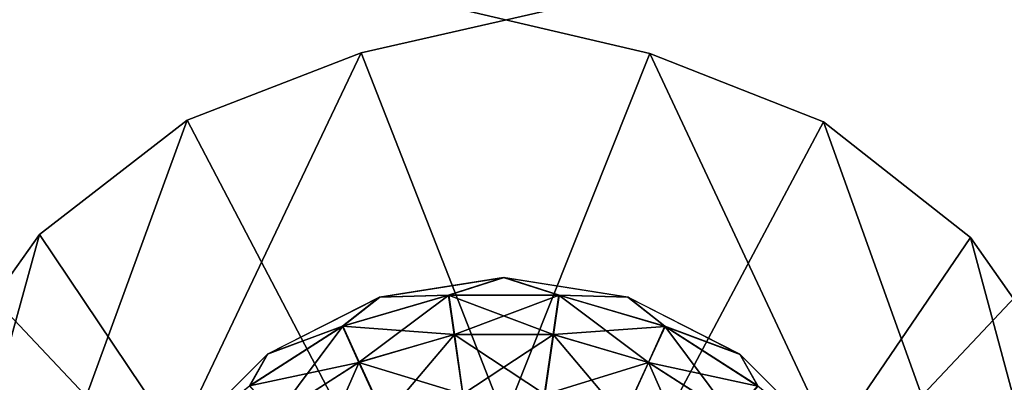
# Model space of a CAD drawing. Header units: millimetres. Extents: x -38 to 38, y -25 to 64.3.
# Tile 14 of 18: x -4.5 to 4.7, y 25.3 to 28.7. Entities that reach past the tile are written whole.
import ezdxf

# ---------------------------------------------------------------- set-up
doc = ezdxf.new("R2010")
doc.units = ezdxf.units.MM
doc.header["$LTSCALE"] = 41.718519
for name, color, linetype in [('3', 7, 'CONTINUOUS'), ('34', 7, 'CONTINUOUS'), ('35', 7, 'CONTINUOUS'), ('36', 7, 'CONTINUOUS'), ('37', 7, 'CONTINUOUS'), ('38', 7, 'CONTINUOUS'), ('43', 7, 'CONTINUOUS'), ('6', 7, 'CONTINUOUS')]:
    doc.layers.add(name, color=color, linetype=linetype)

msp = doc.modelspace()

# ---------------------------------------------------------------- linework, layer by layer
at = {"layer": '3', "color": 32, "linetype": 'Continuous', "true_color": 0xd1691f}
for points in [[(-8.9443, 30.5, 19), (-8.9443, 11.5, 19), (8.9443, 30.5, 19), (-8.9443, 30.5, 19)], [(-8.9443, 11.5, 19), (8.9443, 11.5, 19), (8.9443, 30.5, 19), (-8.9443, 11.5, 19)]]:
    msp.add_3dface(points, dxfattribs=at)
at = {"layer": '34', "linetype": 'Continuous'}
for points in [[(-1.3301, 28.3507, 20.5), (36.8245, 37.0244, 20.5), (4.461, 13.5502, 20.5), (-1.3301, 28.3507, 20.5)], [(36.8245, 37.0244, 20.5), (37.2846, 37.0205, 20.5), (4.461, 13.5502, 20.5), (36.8245, 37.0244, 20.5)], [(37.2846, 37.0205, 20.5), (37.6943, 36.8108, 20.5), (4.461, 13.5502, 20.5), (37.2846, 37.0205, 20.5)], [(37.6943, 36.8108, 20.5), (37.5934, 35.2123, 20.5), (4.461, 13.5502, 20.5), (37.6943, 36.8108, 20.5)], [(-7.3427, 15.7115, 20.5), (-1.3301, 28.3507, 20.5), (4.461, 13.5502, 20.5), (-7.3427, 15.7115, 20.5)], [(-2.9556, 27.7215, 20.5), (-1.3301, 28.3507, 20.5), (-7.3427, 15.7115, 20.5), (-2.9556, 27.7215, 20.5)], [(-4.3317, 26.6517, 20.5), (-2.9556, 27.7215, 20.5), (-7.3427, 15.7115, 20.5), (-4.3317, 26.6517, 20.5)], [(-5.3422, 25.2314, 20.5), (-4.3317, 26.6517, 20.5), (-7.3427, 15.7115, 20.5), (-5.3422, 25.2314, 20.5)]]:
    msp.add_3dface(points, dxfattribs=at)
at = {"layer": '35', "linetype": 'Continuous'}
for points in [[(-1.3301, 28.3507, 20.8), (4.461, 13.5502, 20.8), (36.8245, 37.0244, 20.8), (-1.3301, 28.3507, 20.8)], [(4.461, 13.5502, 20.8), (37.5934, 35.2123, 20.8), (36.8245, 37.0244, 20.8), (4.461, 13.5502, 20.8)], [(-2.9556, 27.7215, 20.8), (4.461, 13.5502, 20.8), (-1.3301, 28.3507, 20.8), (-2.9556, 27.7215, 20.8)], [(-4.3317, 26.6517, 20.8), (4.461, 13.5502, 20.8), (-2.9556, 27.7215, 20.8), (-4.3317, 26.6517, 20.8)], [(-5.3422, 25.2314, 20.8), (4.461, 13.5502, 20.8), (-4.3317, 26.6517, 20.8), (-5.3422, 25.2314, 20.8)]]:
    msp.add_3dface(points, dxfattribs=at)
at = {"layer": '36', "linetype": 'Continuous'}
for points in [[(-37.1964, 37.2452, -20.5), (-37.6072, 37.038, -20.5), (-4.5149, 13.5773, -20.5), (-37.1964, 37.2452, -20.5)], [(-36.7362, 37.2464, -20.5), (-37.1964, 37.2452, -20.5), (-4.5149, 13.5773, -20.5), (-36.7362, 37.2464, -20.5)], [(1.3653, 28.3426, -20.5), (-36.7362, 37.2464, -20.5), (-4.5149, 13.5773, -20.5), (1.3653, 28.3426, -20.5)], [(-37.6072, 37.038, -20.5), (-37.516, 35.4389, -20.5), (-4.5149, 13.5773, -20.5), (-37.6072, 37.038, -20.5)], [(7.3016, 15.6673, -20.5), (1.3653, 28.3426, -20.5), (-4.5149, 13.5773, -20.5), (7.3016, 15.6673, -20.5)], [(2.987, 27.7036, -20.5), (1.3653, 28.3426, -20.5), (7.3016, 15.6673, -20.5), (2.987, 27.7036, -20.5)], [(4.3567, 26.6255, -20.5), (2.987, 27.7036, -20.5), (7.3016, 15.6673, -20.5), (4.3567, 26.6255, -20.5)], [(5.3586, 25.1991, -20.5), (4.3567, 26.6255, -20.5), (7.3016, 15.6673, -20.5), (5.3586, 25.1991, -20.5)]]:
    msp.add_3dface(points, dxfattribs=at)
at = {"layer": '37', "linetype": 'Continuous'}
for points in [[(-4.5149, 13.5773, -20.8), (-37.516, 35.4389, -20.8), (-36.7362, 37.2464, -20.8), (-4.5149, 13.5773, -20.8)], [(1.3653, 28.3426, -20.8), (-4.5149, 13.5773, -20.8), (-36.7362, 37.2464, -20.8), (1.3653, 28.3426, -20.8)], [(2.987, 27.7036, -20.8), (-4.5149, 13.5773, -20.8), (1.3653, 28.3426, -20.8), (2.987, 27.7036, -20.8)], [(4.3567, 26.6255, -20.8), (-4.5149, 13.5773, -20.8), (2.987, 27.7036, -20.8), (4.3567, 26.6255, -20.8)], [(5.3586, 25.1991, -20.8), (-4.5149, 13.5773, -20.8), (4.3567, 26.6255, -20.8), (5.3586, 25.1991, -20.8)]]:
    msp.add_3dface(points, dxfattribs=at)
at = {"layer": '38', "linetype": 'Continuous'}
for points in [[(0, 26.25, 21.3), (-1.1588, 26.0665, 21.3), (-0.5154, 26.0847, 22.0084), (0, 26.25, 21.3)], [(0.5154, 26.0847, 22.0084), (0, 26.25, 21.3), (-0.5154, 26.0847, 22.0084), (0.5154, 26.0847, 22.0084)], [(1.1588, 26.0665, 21.3), (0, 26.25, 21.3), (0.5154, 26.0847, 22.0084), (1.1588, 26.0665, 21.3)], [(-1.1588, 26.0665, 21.3), (-2.2042, 25.5338, 21.3), (-1.5045, 25.7943, 22.0084), (-1.1588, 26.0665, 21.3)], [(-0.5154, 26.0847, 22.0084), (-1.1588, 26.0665, 21.3), (-1.5045, 25.7943, 22.0084), (-0.5154, 26.0847, 22.0084)], [(-0.5154, 26.0847, 22.0084), (-1.5045, 25.7943, 22.0084), (-0.4627, 25.7181, 22.6282), (-0.5154, 26.0847, 22.0084)], [(0.4627, 25.7181, 22.6282), (-0.5154, 26.0847, 22.0084), (-0.4627, 25.7181, 22.6282), (0.4627, 25.7181, 22.6282)], [(0.5154, 26.0847, 22.0084), (-0.5154, 26.0847, 22.0084), (0.4627, 25.7181, 22.6282), (0.5154, 26.0847, 22.0084)], [(1.3506, 25.4574, 22.6282), (0.5154, 26.0847, 22.0084), (0.4627, 25.7181, 22.6282), (1.3506, 25.4574, 22.6282)], [(1.5045, 25.7943, 22.0084), (1.1588, 26.0665, 21.3), (0.5154, 26.0847, 22.0084), (1.5045, 25.7943, 22.0084)], [(1.5045, 25.7943, 22.0084), (0.5154, 26.0847, 22.0084), (1.3506, 25.4574, 22.6282), (1.5045, 25.7943, 22.0084)], [(2.2042, 25.5338, 21.3), (1.1588, 26.0665, 21.3), (1.5045, 25.7943, 22.0084), (2.2042, 25.5338, 21.3)], [(-1.5045, 25.7943, 22.0084), (-2.2042, 25.5338, 21.3), (-2.3716, 25.237, 22.0084), (-1.5045, 25.7943, 22.0084)], [(-1.5045, 25.7943, 22.0084), (-2.3716, 25.237, 22.0084), (-1.3506, 25.4574, 22.6282), (-1.5045, 25.7943, 22.0084)], [(-0.4627, 25.7181, 22.6282), (-1.5045, 25.7943, 22.0084), (-1.3506, 25.4574, 22.6282), (-0.4627, 25.7181, 22.6282)], [(2.1291, 24.9571, 22.6282), (1.5045, 25.7943, 22.0084), (1.3506, 25.4574, 22.6282), (2.1291, 24.9571, 22.6282)], [(2.3716, 25.237, 22.0084), (2.2042, 25.5338, 21.3), (1.5045, 25.7943, 22.0084), (2.3716, 25.237, 22.0084)], [(2.3716, 25.237, 22.0084), (1.5045, 25.7943, 22.0084), (2.1291, 24.9571, 22.6282), (2.3716, 25.237, 22.0084)], [(-0.4627, 25.7181, 22.6282), (-1.3506, 25.4574, 22.6282), (-0.3823, 25.159, 23.078), (-0.4627, 25.7181, 22.6282)], [(0.3823, 25.159, 23.078), (-0.4627, 25.7181, 22.6282), (-0.3823, 25.159, 23.078), (0.3823, 25.159, 23.078)], [(0.4627, 25.7181, 22.6282), (-0.4627, 25.7181, 22.6282), (0.3823, 25.159, 23.078), (0.4627, 25.7181, 22.6282)], [(1.1159, 24.9436, 23.078), (0.4627, 25.7181, 22.6282), (0.3823, 25.159, 23.078), (1.1159, 24.9436, 23.078)], [(1.3506, 25.4574, 22.6282), (0.4627, 25.7181, 22.6282), (1.1159, 24.9436, 23.078), (1.3506, 25.4574, 22.6282)], [(-2.2042, 25.5338, 21.3), (-3.0338, 24.7042, 21.3), (-2.3716, 25.237, 22.0084), (-2.2042, 25.5338, 21.3)], [(3.0338, 24.7042, 21.3), (2.2042, 25.5338, 21.3), (2.3716, 25.237, 22.0084), (3.0338, 24.7042, 21.3)], [(-1.3506, 25.4574, 22.6282), (-2.3716, 25.237, 22.0084), (-2.1291, 24.9571, 22.6282), (-1.3506, 25.4574, 22.6282)], [(-1.3506, 25.4574, 22.6282), (-2.1291, 24.9571, 22.6282), (-1.1159, 24.9436, 23.078), (-1.3506, 25.4574, 22.6282)], [(-0.3823, 25.159, 23.078), (-1.3506, 25.4574, 22.6282), (-1.1159, 24.9436, 23.078), (-0.3823, 25.159, 23.078)], [(1.7592, 24.5302, 23.078), (1.3506, 25.4574, 22.6282), (1.1159, 24.9436, 23.078), (1.7592, 24.5302, 23.078)], [(2.1291, 24.9571, 22.6282), (1.3506, 25.4574, 22.6282), (1.7592, 24.5302, 23.078), (2.1291, 24.9571, 22.6282)]]:
    msp.add_3dface(points, dxfattribs=at)
at = {"layer": '43', "linetype": 'Continuous'}
for points in [[(0.0032, 26.25, -21), (-0.5123, 26.0852, -21.7084), (-1.1557, 26.0675, -21), (0.0032, 26.25, -21)], [(0.5185, 26.0843, -21.7084), (-0.5123, 26.0852, -21.7084), (0.0032, 26.25, -21), (0.5185, 26.0843, -21.7084)], [(1.1619, 26.0655, -21), (0.5185, 26.0843, -21.7084), (0.0032, 26.25, -21), (1.1619, 26.0655, -21)], [(-1.1557, 26.0675, -21), (-1.5016, 25.7956, -21.7084), (-2.2016, 25.5357, -21), (-1.1557, 26.0675, -21)], [(-0.5123, 26.0852, -21.7084), (-1.5016, 25.7956, -21.7084), (-1.1557, 26.0675, -21), (-0.5123, 26.0852, -21.7084)], [(-1.5016, 25.7956, -21.7084), (-0.5123, 26.0852, -21.7084), (-1.3481, 25.4586, -22.3282), (-1.5016, 25.7956, -21.7084)], [(-1.3481, 25.4586, -22.3282), (-0.5123, 26.0852, -21.7084), (-0.4599, 25.7185, -22.3282), (-1.3481, 25.4586, -22.3282)], [(-0.5123, 26.0852, -21.7084), (0.5185, 26.0843, -21.7084), (-0.4599, 25.7185, -22.3282), (-0.5123, 26.0852, -21.7084)], [(-0.4599, 25.7185, -22.3282), (0.5185, 26.0843, -21.7084), (0.4655, 25.7177, -22.3282), (-0.4599, 25.7185, -22.3282)], [(0.5185, 26.0843, -21.7084), (1.5073, 25.793, -21.7084), (0.4655, 25.7177, -22.3282), (0.5185, 26.0843, -21.7084)], [(1.5073, 25.793, -21.7084), (0.5185, 26.0843, -21.7084), (1.1619, 26.0655, -21), (1.5073, 25.793, -21.7084)], [(2.2068, 25.5319, -21), (1.5073, 25.793, -21.7084), (1.1619, 26.0655, -21), (2.2068, 25.5319, -21)], [(-2.3693, 25.239, -21.7084), (-1.5016, 25.7956, -21.7084), (-2.127, 24.9589, -22.3282), (-2.3693, 25.239, -21.7084)], [(-1.5016, 25.7956, -21.7084), (-2.3693, 25.239, -21.7084), (-2.2016, 25.5357, -21), (-1.5016, 25.7956, -21.7084)], [(-2.127, 24.9589, -22.3282), (-1.5016, 25.7956, -21.7084), (-1.3481, 25.4586, -22.3282), (-2.127, 24.9589, -22.3282)], [(0.4655, 25.7177, -22.3282), (1.5073, 25.793, -21.7084), (1.3532, 25.4562, -22.3282), (0.4655, 25.7177, -22.3282)], [(1.5073, 25.793, -21.7084), (2.374, 25.235, -21.7084), (1.3532, 25.4562, -22.3282), (1.5073, 25.793, -21.7084)], [(2.374, 25.235, -21.7084), (1.5073, 25.793, -21.7084), (2.2068, 25.5319, -21), (2.374, 25.235, -21.7084)], [(-1.3481, 25.4586, -22.3282), (-0.4599, 25.7185, -22.3282), (-1.1138, 24.9445, -22.778), (-1.3481, 25.4586, -22.3282)], [(-1.1138, 24.9445, -22.778), (-0.4599, 25.7185, -22.3282), (-0.38, 25.1593, -22.778), (-1.1138, 24.9445, -22.778)], [(-0.4599, 25.7185, -22.3282), (0.4655, 25.7177, -22.3282), (-0.38, 25.1593, -22.778), (-0.4599, 25.7185, -22.3282)], [(-0.38, 25.1593, -22.778), (0.4655, 25.7177, -22.3282), (0.3846, 25.1587, -22.778), (-0.38, 25.1593, -22.778)], [(0.4655, 25.7177, -22.3282), (1.3532, 25.4562, -22.3282), (0.3846, 25.1587, -22.778), (0.4655, 25.7177, -22.3282)], [(-2.2016, 25.5357, -21), (-2.3693, 25.239, -21.7084), (-3.0319, 24.7068, -21), (-2.2016, 25.5357, -21)], [(-2.127, 24.9589, -22.3282), (-1.3481, 25.4586, -22.3282), (-1.7574, 24.5317, -22.778), (-2.127, 24.9589, -22.3282)], [(-1.7574, 24.5317, -22.778), (-1.3481, 25.4586, -22.3282), (-1.1138, 24.9445, -22.778), (-1.7574, 24.5317, -22.778)], [(3.0357, 24.7016, -21), (2.374, 25.235, -21.7084), (2.2068, 25.5319, -21), (3.0357, 24.7016, -21)], [(0.3846, 25.1587, -22.778), (1.3532, 25.4562, -22.3282), (1.1181, 24.9426, -22.778), (0.3846, 25.1587, -22.778)], [(1.3532, 25.4562, -22.3282), (2.1312, 24.9553, -22.3282), (1.1181, 24.9426, -22.778), (1.3532, 25.4562, -22.3282)], [(1.3532, 25.4562, -22.3282), (2.374, 25.235, -21.7084), (2.1312, 24.9553, -22.3282), (1.3532, 25.4562, -22.3282)]]:
    msp.add_3dface(points, dxfattribs=at)
at = {"layer": '6', "color": 32, "linetype": 'Continuous', "true_color": 0xd1691f}
for points in [[(-8.9443, 30.5, -19), (8.9443, 30.5, -19), (8.9443, 11.5, -19), (-8.9443, 30.5, -19)], [(-8.9443, 11.5, -19), (-8.9443, 30.5, -19), (8.9443, 11.5, -19), (-8.9443, 11.5, -19)]]:
    msp.add_3dface(points, dxfattribs=at)

doc.saveas('drawing.dxf')
